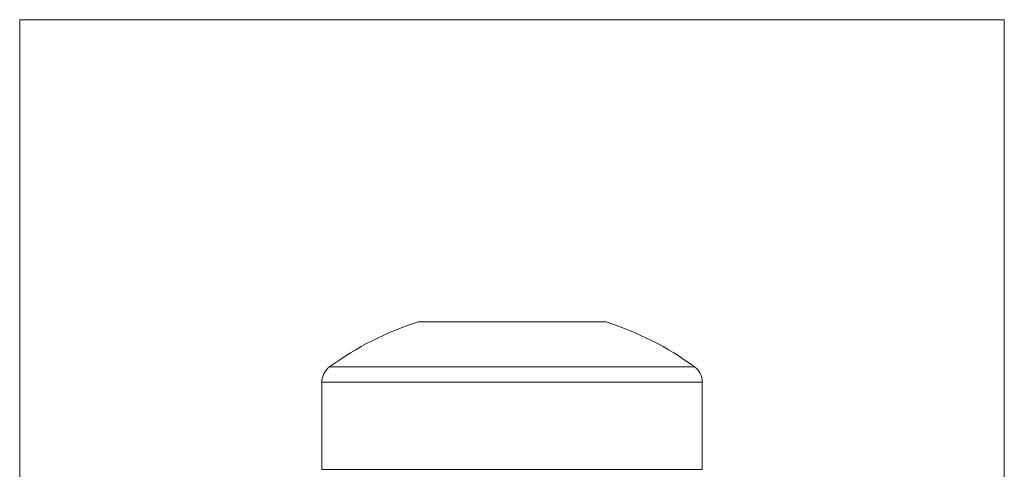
# Model space of a CAD drawing. Header units: millimetres. Extents: x 25 to 1460, y 35 to 806.
# Tile 28 of 47: x 753 to 774, y 422 to 431. Entities that reach past the tile are written whole.
import ezdxf

# ---------------------------------------------------------------- set-up
doc = ezdxf.new("R2010")
doc.units = ezdxf.units.MM
doc.layers.add('1', color=7, linetype='Continuous', true_color=0xffffff)

msp = doc.modelspace()

# ---------------------------------------------------------------- linework, layer by layer
at = {"layer": '1', "color": 8, "linetype": 'Continuous', "lineweight": 18}
for p, q in [((753.324, 405.304), (753.324, 431.11)), ((774.027, 431.11), (753.324, 431.11)), ((774.027, 431.11), (774.027, 405.304))]:
    msp.add_line(p, q, dxfattribs=at)
at = {"layer": '1', "color": 155, "linetype": 'Continuous', "lineweight": 18}
for p, q in [((761.702, 424.754), (761.966, 424.754)), ((763.677, 424.754), (761.966, 424.754)), ((765.387, 424.754), (763.677, 424.754)), ((765.387, 424.754), (765.652, 424.754)), ((759.841, 423.809), (767.513, 423.809)), ((759.677, 423.486), (767.677, 423.486)), ((759.677, 423.486), (759.677, 421.654)), ((767.677, 421.654), (767.677, 423.486)), ((759.677, 421.654), (767.677, 421.654))]:
    msp.add_line(p, q, dxfattribs=at)
for centre, radius, start, end in [((763.677, 418.562), 6.5, 107.6888, 126.1686), ((763.677, 418.562), 6.5, 53.8314, 72.3112), ((760.077, 423.486), 0.4, 126.1686, 180), ((767.277, 423.486), 0.4, 0, 53.8314)]:
    msp.add_arc(centre, radius, start, end, dxfattribs=at)

doc.saveas('drawing.dxf')
